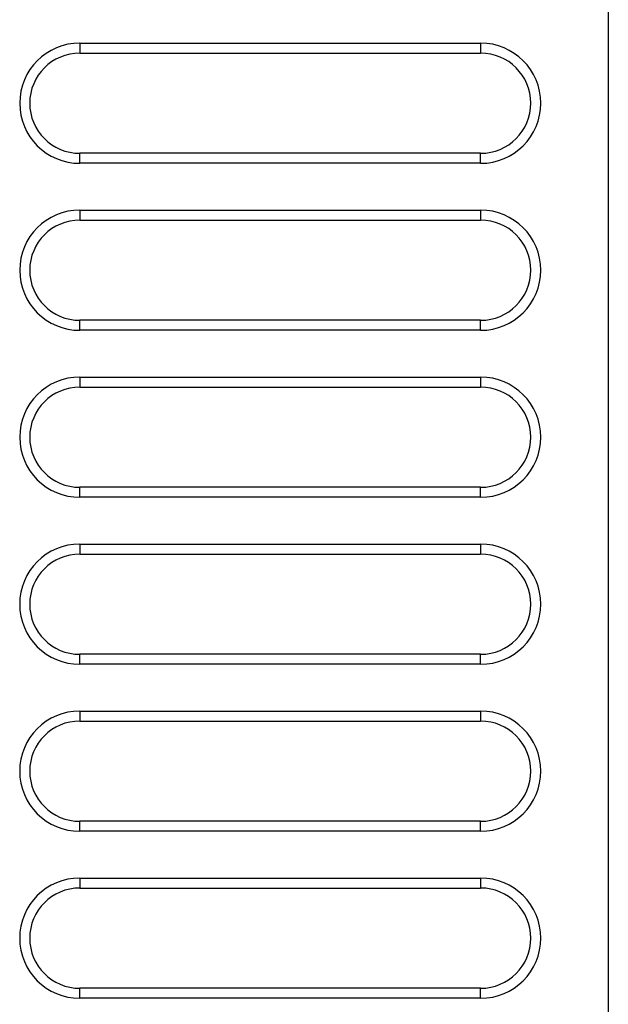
# Model space of a CAD drawing. Header units: millimetres. Extents: x -131 to 719, y -272 to 510.
# Tile 95 of 102: x 510 to 527, y 146 to 175. Entities that reach past the tile are written whole.
import ezdxf

# ---------------------------------------------------------------- set-up
doc = ezdxf.new("R2010")
doc.units = ezdxf.units.MM
doc.header["$LTSCALE"] = 23.1
doc.layers.get('0').update_dxf_attribs({"linetype": 'CONTINUOUS'})

msp = doc.modelspace()

# ---------------------------------------------------------------- linework, layer by layer
at = {"color": 7}
for p, q in [((527.231, 217.616), (527.231, 26.249)), ((511.41, 174.671), (523.41, 174.671)), ((511.41, 174.671), (511.41, 174.371)), ((523.41, 174.671), (523.41, 174.371)), ((511.41, 174.371), (523.41, 174.371)), ((523.41, 171.371), (511.41, 171.371)), ((511.41, 171.071), (511.41, 171.371)), ((523.41, 171.071), (523.41, 171.371)), ((523.41, 171.071), (511.41, 171.071)), ((511.41, 169.671), (523.41, 169.671)), ((511.41, 169.671), (511.41, 169.371)), ((523.41, 169.671), (523.41, 169.371)), ((511.41, 169.371), (523.41, 169.371)), ((523.41, 166.371), (511.41, 166.371)), ((511.41, 166.071), (511.41, 166.371)), ((523.41, 166.071), (523.41, 166.371)), ((523.41, 166.071), (511.41, 166.071)), ((511.41, 164.671), (523.41, 164.671)), ((511.41, 164.671), (511.41, 164.371)), ((523.41, 164.671), (523.41, 164.371)), ((511.41, 164.371), (523.41, 164.371)), ((523.41, 161.371), (511.41, 161.371)), ((511.41, 161.071), (511.41, 161.371)), ((523.41, 161.071), (523.41, 161.371)), ((523.41, 161.071), (511.41, 161.071)), ((511.409, 159.671), (523.409, 159.671)), ((511.409, 159.671), (511.409, 159.371)), ((523.409, 159.671), (523.409, 159.371)), ((511.409, 159.371), (523.409, 159.371)), ((523.409, 156.371), (511.409, 156.371)), ((511.409, 156.071), (511.409, 156.371)), ((523.409, 156.071), (523.409, 156.371)), ((523.409, 156.071), (511.409, 156.071)), ((511.409, 154.671), (523.409, 154.671)), ((511.409, 154.671), (511.409, 154.371)), ((523.409, 154.671), (523.409, 154.371)), ((511.409, 154.371), (523.409, 154.371)), ((523.409, 151.371), (511.409, 151.371)), ((511.409, 151.071), (511.409, 151.371)), ((523.409, 151.071), (523.409, 151.371)), ((523.409, 151.071), (511.409, 151.071)), ((511.409, 149.671), (523.409, 149.671)), ((511.409, 149.671), (511.409, 149.371)), ((523.409, 149.671), (523.409, 149.371)), ((511.409, 149.371), (523.409, 149.371)), ((523.409, 146.371), (511.409, 146.371)), ((511.409, 146.071), (511.409, 146.371)), ((523.409, 146.071), (523.409, 146.371)), ((523.409, 146.071), (511.409, 146.071))]:
    msp.add_line(p, q, dxfattribs=at)
for centre, radius, start, end in [((511.41, 172.871), 1.8, 90, 270), ((523.41, 172.871), 1.8, 270, 90), ((511.41, 172.871), 1.5, 90, 270), ((523.41, 172.871), 1.5, 270, 90), ((511.41, 167.871), 1.8, 90, 270), ((523.41, 167.871), 1.8, 270, 90), ((511.41, 167.871), 1.5, 90, 270), ((523.41, 167.871), 1.5, 270, 90), ((511.41, 162.871), 1.8, 90, 270), ((523.41, 162.871), 1.8, 270, 90), ((511.41, 162.871), 1.5, 90, 270), ((523.41, 162.871), 1.5, 270, 90), ((511.409, 157.871), 1.8, 90, 270), ((523.409, 157.871), 1.8, 270, 90), ((511.409, 157.871), 1.5, 90, 270), ((523.409, 157.871), 1.5, 270, 90), ((511.409, 152.871), 1.8, 90, 270), ((523.409, 152.871), 1.8, 270, 90), ((511.409, 152.871), 1.5, 90, 270), ((523.409, 152.871), 1.5, 270, 90), ((511.409, 147.871), 1.8, 90, 270), ((523.409, 147.871), 1.8, 270, 90), ((511.409, 147.871), 1.5, 90, 270), ((523.409, 147.871), 1.5, 270, 90)]:
    msp.add_arc(centre, radius, start, end, dxfattribs=at)

doc.saveas('drawing.dxf')
